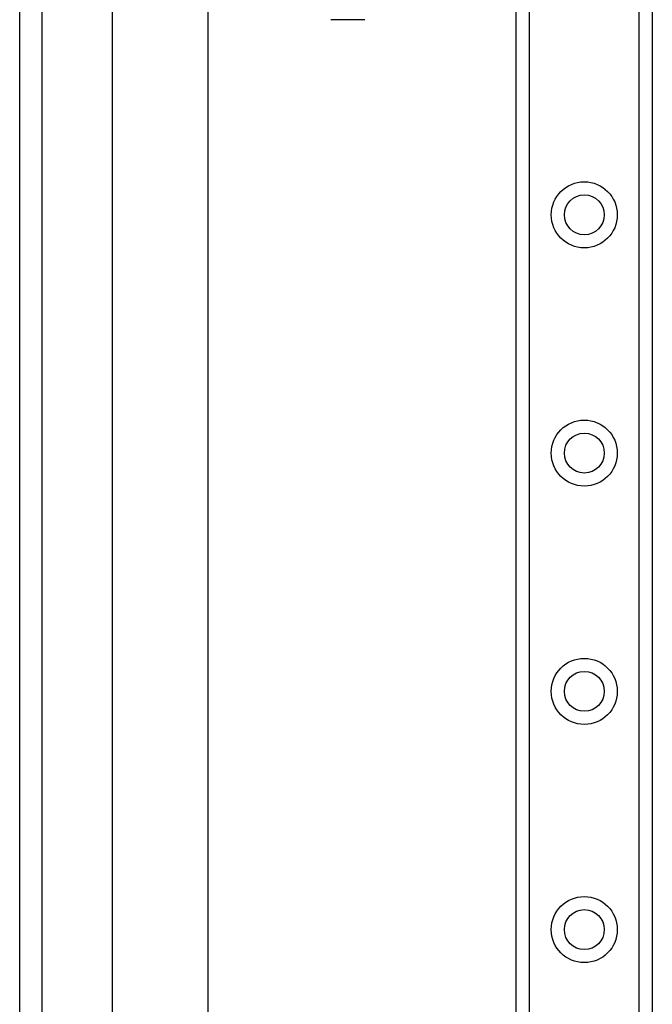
# Model space of a CAD drawing. Header units: inches. Extents: x 0 to 152, y -25 to 98.
# Tile 18 of 88: x 7.68 to 10.95, y 59.81 to 64.89. Entities that reach past the tile are written whole.
import ezdxf

# ---------------------------------------------------------------- set-up
doc = ezdxf.new("R2010")
doc.units = ezdxf.units.IN
doc.header["$LTSCALE"] = 9.095314
doc.header["$MEASUREMENT"] = 0
doc.layers.add('Visible Edges(ANSI)', color=7, linetype='Continuous', lineweight=25)
doc.layers.add('Visible Tangent Edges(ANSI)', color=7, linetype='Continuous', lineweight=25)

msp = doc.modelspace()

# ---------------------------------------------------------------- linework, layer by layer
at = {"layer": 'Visible Edges(ANSI)'}
for p, q in [((7.6829, 33.7817), (7.6829, 70.6212)), ((10.247, 35.1389), (10.247, 69.264)), ((10.9493, 69.264), (10.9493, 35.1389)), ((8.1627, 39.371), (8.1627, 65.0319)), ((8.6547, 65.0319), (8.6547, 39.371)), ((9.4656, 64.893), (9.2891, 64.893))]:
    msp.add_line(p, q, dxfattribs=at)
for centre in [(10.5982, 63.8857), (10.5982, 62.6558), (10.5982, 61.4259), (10.5982, 60.1959)]:
    msp.add_circle(centre, 0.1031, dxfattribs=at)
at = {"layer": 'Visible Tangent Edges(ANSI)'}
for p, q in [((10.3143, 69.264), (10.3143, 35.1389)), ((10.882, 35.1389), (10.882, 69.264)), ((7.7991, 39.0677), (7.7991, 65.3352))]:
    msp.add_line(p, q, dxfattribs=at)
for centre in [(10.5982, 63.8857), (10.5982, 62.6558), (10.5982, 61.4259), (10.5982, 60.1959)]:
    msp.add_circle(centre, 0.1704, dxfattribs=at)

doc.saveas('drawing.dxf')
